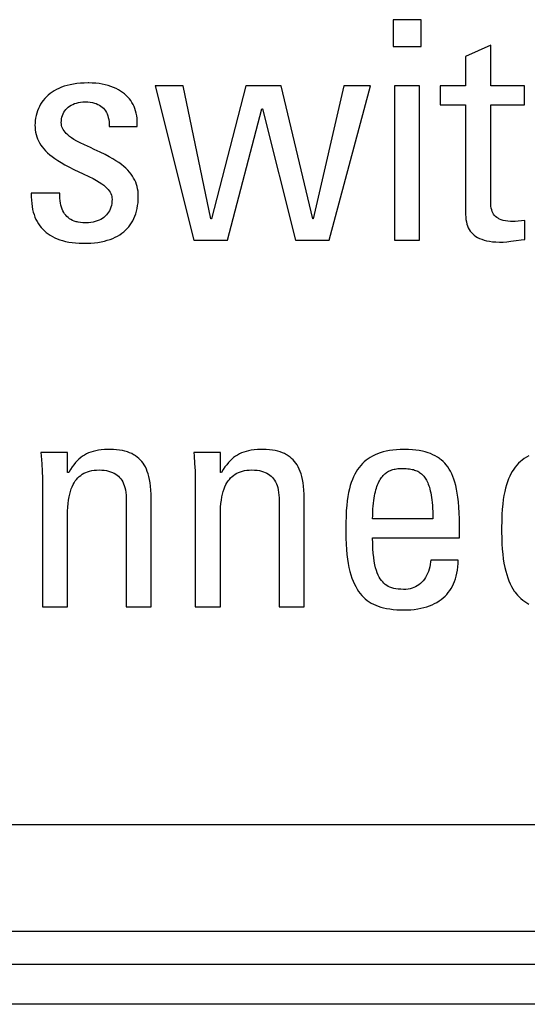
# Model space of a CAD drawing. Header units: millimetres. Extents: x -728 to -141, y -62 to 525.
# Tile 55 of 186: x -444.3 to -440.5, y 193.24 to 200.63. Entities that reach past the tile are written whole.
import ezdxf

# ---------------------------------------------------------------- set-up
doc = ezdxf.new("R2010")
doc.units = ezdxf.units.MM
doc.header["$LTSCALE"] = 23.1
doc.layers.add('R912005502_AM_0', color=7, linetype='CONTINUOUS')

msp = doc.modelspace()

# ---------------------------------------------------------------- linework, layer by layer
at = {"layer": 'R912005502_AM_0', "color": 7}
for p, q in [((-441.2936, 200.6328), (-441.5045, 200.6328)), ((-441.5045, 200.6328), (-441.5045, 200.431)), ((-441.2936, 200.431), (-441.2936, 200.6328)), ((-441.5045, 200.431), (-441.2936, 200.431)), ((-440.7715, 200.4425), (-440.9596, 200.3576)), ((-440.7715, 200.1352), (-440.7715, 200.4425)), ((-440.9596, 200.3576), (-440.9596, 200.1352)), ((-443.9022, 200.1494), (-443.9264, 200.1448)), ((-443.8766, 200.1531), (-443.9022, 200.1494)), ((-443.8496, 200.1558), (-443.8766, 200.1531)), ((-443.8212, 200.1575), (-443.8496, 200.1558)), ((-443.7913, 200.1581), (-443.8212, 200.1575)), ((-443.7869, 200.158), (-443.7913, 200.1581)), ((-443.7602, 200.1573), (-443.7869, 200.158)), ((-443.7344, 200.1555), (-443.7602, 200.1573)), ((-443.7095, 200.1526), (-443.7344, 200.1555)), ((-443.6856, 200.1486), (-443.7095, 200.1526)), ((-443.6627, 200.1438), (-443.6856, 200.1486)), ((-444.0773, 200.0779), (-444.0915, 200.0663)), ((-444.0622, 200.0889), (-444.0773, 200.0779)), ((-444.0461, 200.0992), (-444.0622, 200.0889)), ((-444.029, 200.1087), (-444.0461, 200.0992)), ((-444.0108, 200.1175), (-444.029, 200.1087)), ((-443.9914, 200.1255), (-444.0108, 200.1175)), ((-443.971, 200.1328), (-443.9914, 200.1255)), ((-443.9493, 200.1392), (-443.971, 200.1328)), ((-443.9264, 200.1448), (-443.9493, 200.1392)), ((-443.6409, 200.138), (-443.6627, 200.1438)), ((-443.6202, 200.1314), (-443.6409, 200.138)), ((-443.6007, 200.1239), (-443.6202, 200.1314)), ((-443.5822, 200.1157), (-443.6007, 200.1239)), ((-443.5648, 200.1067), (-443.5822, 200.1157)), ((-443.5485, 200.0971), (-443.5648, 200.1067)), ((-443.5332, 200.0867), (-443.5485, 200.0971)), ((-443.519, 200.0757), (-443.5332, 200.0867)), ((-443.5059, 200.0641), (-443.519, 200.0757)), ((-443.079, 200.1352), (-443.2877, 200.1352)), ((-443.2877, 200.1352), (-442.9988, 198.9772)), ((-442.8704, 199.1377), (-443.079, 200.1352)), ((-442.609, 200.1352), (-442.8658, 199.1377)), ((-442.3429, 200.1352), (-442.609, 200.1352)), ((-442.1068, 199.1377), (-442.3429, 200.1352)), ((-441.8729, 200.1352), (-442.1022, 199.1377)), ((-441.9829, 198.9772), (-441.6734, 200.1352)), ((-441.6734, 200.1352), (-441.8729, 200.1352)), ((-441.305, 200.1352), (-441.493, 200.1352)), ((-441.493, 200.1352), (-441.493, 198.9772)), ((-441.305, 198.9772), (-441.305, 200.1352)), ((-440.9596, 200.1352), (-441.1499, 200.1352)), ((-441.1499, 200.1352), (-441.1499, 199.993)), ((-440.5193, 200.1352), (-440.7715, 200.1352)), ((-440.5193, 199.993), (-440.5193, 200.1352)), ((-444.1389, 200.0128), (-444.1484, 199.9977)), ((-444.1284, 200.0272), (-444.1389, 200.0128)), ((-444.117, 200.0409), (-444.1284, 200.0272)), ((-444.1047, 200.0539), (-444.117, 200.0409)), ((-444.0915, 200.0663), (-444.1047, 200.0539)), ((-443.9075, 199.997), (-443.8943, 200.0025)), ((-443.8943, 200.0025), (-443.8801, 200.0072)), ((-443.8801, 200.0072), (-443.865, 200.0109)), ((-443.865, 200.0109), (-443.849, 200.0137)), ((-443.849, 200.0137), (-443.8323, 200.0154)), ((-443.8323, 200.0154), (-443.8148, 200.016)), ((-443.8148, 200.016), (-443.8143, 200.016)), ((-443.8143, 200.016), (-443.8114, 200.0159)), ((-443.8114, 200.0159), (-443.7929, 200.0152)), ((-443.7929, 200.0152), (-443.7757, 200.0135)), ((-443.7757, 200.0135), (-443.7597, 200.0107)), ((-443.7597, 200.0107), (-443.745, 200.0071)), ((-443.745, 200.0071), (-443.7313, 200.0026)), ((-443.7313, 200.0026), (-443.7187, 199.9972)), ((-443.4937, 200.0519), (-443.5059, 200.0641)), ((-443.4825, 200.039), (-443.4937, 200.0519)), ((-443.4722, 200.0255), (-443.4825, 200.039)), ((-443.463, 200.0114), (-443.4722, 200.0255)), ((-443.4546, 199.9966), (-443.463, 200.0114)), ((-444.1773, 199.9311), (-444.1821, 199.913)), ((-444.1715, 199.9486), (-444.1773, 199.9311)), ((-444.1648, 199.9656), (-444.1715, 199.9486)), ((-444.1571, 199.982), (-444.1648, 199.9656)), ((-444.1484, 199.9977), (-444.1571, 199.982)), ((-443.9796, 199.9262), (-443.9739, 199.9374)), ((-443.9739, 199.9374), (-443.9673, 199.948)), ((-443.9673, 199.948), (-443.9597, 199.9579)), ((-443.9597, 199.9579), (-443.9511, 199.9671)), ((-443.9511, 199.9671), (-443.9417, 199.9757)), ((-443.9417, 199.9757), (-443.9312, 199.9835)), ((-443.9312, 199.9835), (-443.9199, 199.9906)), ((-443.9199, 199.9906), (-443.9075, 199.997)), ((-443.7187, 199.9972), (-443.707, 199.9911)), ((-443.707, 199.9911), (-443.6962, 199.9841)), ((-443.6962, 199.9841), (-443.6864, 199.9764)), ((-443.6864, 199.9764), (-443.6773, 199.9678)), ((-443.6773, 199.9678), (-443.6691, 199.9584)), ((-443.6691, 199.9584), (-443.6616, 199.9482)), ((-443.6616, 199.9482), (-443.655, 199.9371)), ((-443.655, 199.9371), (-443.6492, 199.9251)), ((-443.4473, 199.9811), (-443.4546, 199.9966)), ((-443.4408, 199.965), (-443.4473, 199.9811)), ((-443.4354, 199.9481), (-443.4408, 199.965)), ((-443.4309, 199.9305), (-443.4354, 199.9481)), ((-443.4274, 199.9121), (-443.4309, 199.9305)), ((-442.7465, 198.9772), (-442.4874, 199.9632)), ((-442.4874, 199.9632), (-442.4828, 199.9632)), ((-442.4828, 199.9632), (-442.2352, 198.9772)), ((-441.1499, 199.993), (-440.9596, 199.993)), ((-440.9596, 199.993), (-440.9596, 199.1698)), ((-440.7715, 199.993), (-440.5193, 199.993)), ((-440.7714, 199.2708), (-440.7715, 199.993)), ((-444.1899, 199.8571), (-444.1903, 199.8417)), ((-444.1884, 199.8759), (-444.1899, 199.8571)), ((-444.1858, 199.8946), (-444.1884, 199.8759)), ((-444.1821, 199.913), (-444.1858, 199.8946)), ((-443.9931, 199.86), (-443.9925, 199.8746)), ((-443.9925, 199.849), (-443.9931, 199.86)), ((-443.9925, 199.8746), (-443.9908, 199.8886)), ((-443.9908, 199.8886), (-443.9881, 199.9018)), ((-443.9881, 199.9018), (-443.9843, 199.9144)), ((-443.9843, 199.9144), (-443.9796, 199.9262)), ((-443.6492, 199.9251), (-443.6442, 199.9122)), ((-443.6442, 199.9122), (-443.6401, 199.8981)), ((-443.6401, 199.8981), (-443.6369, 199.883)), ((-443.6369, 199.883), (-443.6346, 199.8667)), ((-443.6346, 199.8667), (-443.6333, 199.8491)), ((-443.425, 199.8929), (-443.4274, 199.9121)), ((-443.4237, 199.8729), (-443.425, 199.8929)), ((-443.4235, 199.852), (-443.4237, 199.8729)), ((-444.1903, 199.8417), (-444.1897, 199.823)), ((-444.1897, 199.823), (-444.188, 199.805)), ((-444.188, 199.805), (-444.1852, 199.7876)), ((-444.1852, 199.7876), (-444.1814, 199.7707)), ((-443.9908, 199.8384), (-443.9925, 199.849)), ((-443.988, 199.828), (-443.9908, 199.8384)), ((-443.984, 199.8179), (-443.988, 199.828)), ((-443.9789, 199.8079), (-443.984, 199.8179)), ((-443.9725, 199.7979), (-443.9789, 199.8079)), ((-443.9647, 199.7878), (-443.9725, 199.7979)), ((-443.9554, 199.7777), (-443.9647, 199.7878)), ((-443.6333, 199.8491), (-443.6331, 199.8302)), ((-443.6331, 199.8302), (-443.4245, 199.8302)), ((-443.4245, 199.8302), (-443.4235, 199.852)), ((-444.1814, 199.7707), (-444.1765, 199.7542)), ((-444.1765, 199.7542), (-444.1705, 199.7382)), ((-444.1705, 199.7382), (-444.1634, 199.7225)), ((-444.1634, 199.7225), (-444.1552, 199.7072)), ((-444.1552, 199.7072), (-444.1459, 199.6921)), ((-443.9443, 199.7674), (-443.9554, 199.7777)), ((-443.9313, 199.7568), (-443.9443, 199.7674)), ((-443.916, 199.7458), (-443.9313, 199.7568)), ((-443.8979, 199.7342), (-443.916, 199.7458)), ((-443.8765, 199.7218), (-443.8979, 199.7342)), ((-443.8507, 199.7082), (-443.8765, 199.7218)), ((-443.8186, 199.6925), (-443.8507, 199.7082)), ((-444.1459, 199.6921), (-444.1354, 199.6772)), ((-444.1354, 199.6772), (-444.1236, 199.6625)), ((-444.1236, 199.6625), (-444.1104, 199.648)), ((-444.1104, 199.648), (-444.0958, 199.6335)), ((-444.0958, 199.6335), (-444.0796, 199.6191)), ((-443.775, 199.6723), (-443.8186, 199.6925)), ((-443.7451, 199.6586), (-443.775, 199.6723)), ((-443.7003, 199.6377), (-443.7451, 199.6586)), ((-443.6646, 199.6203), (-443.7003, 199.6377)), ((-444.0796, 199.6191), (-444.0616, 199.6046)), ((-444.0616, 199.6046), (-444.0417, 199.59)), ((-444.0417, 199.59), (-444.0197, 199.5753)), ((-444.0197, 199.5753), (-443.9951, 199.5601)), ((-443.9951, 199.5601), (-443.9674, 199.5444)), ((-443.6342, 199.6043), (-443.6646, 199.6203)), ((-443.6073, 199.5891), (-443.6342, 199.6043)), ((-443.5834, 199.5744), (-443.6073, 199.5891)), ((-443.5619, 199.56), (-443.5834, 199.5744)), ((-443.5424, 199.5457), (-443.5619, 199.56)), ((-443.9674, 199.5444), (-443.9358, 199.5277)), ((-443.9358, 199.5277), (-443.8983, 199.5091)), ((-443.8983, 199.5091), (-443.8284, 199.4759)), ((-443.5248, 199.5314), (-443.5424, 199.5457)), ((-443.5088, 199.5171), (-443.5248, 199.5314)), ((-443.4944, 199.5028), (-443.5088, 199.5171)), ((-443.4815, 199.4883), (-443.4944, 199.5028)), ((-443.4698, 199.4736), (-443.4815, 199.4883)), ((-443.8284, 199.4759), (-443.7861, 199.4556)), ((-443.7861, 199.4556), (-443.7545, 199.4396)), ((-443.7545, 199.4396), (-443.729, 199.4257)), ((-443.729, 199.4257), (-443.7077, 199.413)), ((-443.7077, 199.413), (-443.6897, 199.4011)), ((-443.4594, 199.4587), (-443.4698, 199.4736)), ((-443.4501, 199.4436), (-443.4594, 199.4587)), ((-443.442, 199.4282), (-443.4501, 199.4436)), ((-443.435, 199.4124), (-443.442, 199.4282)), ((-443.429, 199.3962), (-443.435, 199.4124)), ((-443.6897, 199.4011), (-443.6743, 199.3898)), ((-443.6743, 199.3898), (-443.6613, 199.3789)), ((-443.6613, 199.3789), (-443.6502, 199.3683)), ((-443.6502, 199.3683), (-443.6409, 199.3579)), ((-443.6409, 199.3579), (-443.6331, 199.3476)), ((-443.6331, 199.3476), (-443.6266, 199.3374)), ((-443.6266, 199.3374), (-443.6215, 199.3272)), ((-443.4241, 199.3795), (-443.429, 199.3962)), ((-443.4203, 199.3624), (-443.4241, 199.3795)), ((-443.4175, 199.3447), (-443.4203, 199.3624)), ((-443.4158, 199.3264), (-443.4175, 199.3447)), ((-444.2178, 199.3303), (-444.2179, 199.3034)), ((-444.2179, 199.3034), (-444.2169, 199.2779)), ((-444.0046, 199.3303), (-444.2178, 199.3303)), ((-444.2169, 199.2779), (-444.2149, 199.2537)), ((-444.0044, 199.3128), (-444.0046, 199.3303)), ((-444.0036, 199.2922), (-444.0044, 199.3128)), ((-444.0019, 199.2732), (-444.0036, 199.2922)), ((-443.9994, 199.2557), (-444.0019, 199.2732)), ((-443.6215, 199.3272), (-443.6175, 199.3168)), ((-443.6175, 199.3168), (-443.6147, 199.3063)), ((-443.6147, 199.3063), (-443.613, 199.2956)), ((-443.613, 199.2681), (-443.6147, 199.2527)), ((-443.613, 199.2956), (-443.6125, 199.2845)), ((-443.6125, 199.2845), (-443.613, 199.2681)), ((-443.4175, 199.2592), (-443.4158, 199.2827)), ((-443.4153, 199.3074), (-443.4158, 199.3264)), ((-443.4158, 199.2827), (-443.4153, 199.3074)), ((-440.7709, 199.2499), (-440.7714, 199.2708)), ((-444.2149, 199.2537), (-444.2118, 199.2309)), ((-444.2118, 199.2309), (-444.2078, 199.2092)), ((-444.2078, 199.2092), (-444.2028, 199.1887)), ((-444.2028, 199.1887), (-444.197, 199.1693)), ((-443.9961, 199.2394), (-443.9994, 199.2557)), ((-443.9919, 199.2243), (-443.9961, 199.2394)), ((-443.987, 199.2103), (-443.9919, 199.2243)), ((-443.9813, 199.1974), (-443.987, 199.2103)), ((-443.9748, 199.1855), (-443.9813, 199.1974)), ((-443.6379, 199.1878), (-443.6453, 199.1771)), ((-443.6313, 199.1992), (-443.6379, 199.1878)), ((-443.6257, 199.2114), (-443.6313, 199.1992)), ((-443.6233, 199.2178), (-443.6257, 199.2114)), ((-443.6211, 199.2244), (-443.6233, 199.2178)), ((-443.6174, 199.2382), (-443.6211, 199.2244)), ((-443.6147, 199.2527), (-443.6174, 199.2382)), ((-443.4342, 199.176), (-443.4286, 199.1953)), ((-443.4286, 199.1953), (-443.4239, 199.2156)), ((-443.4239, 199.2156), (-443.4202, 199.2368)), ((-443.4202, 199.2368), (-443.4175, 199.2592)), ((-440.7695, 199.2328), (-440.7709, 199.2499)), ((-440.7672, 199.218), (-440.7695, 199.2328)), ((-440.7641, 199.2049), (-440.7672, 199.218)), ((-440.7602, 199.1931), (-440.7641, 199.2049)), ((-440.7554, 199.1825), (-440.7602, 199.1931)), ((-444.197, 199.1693), (-444.1903, 199.1509)), ((-444.1903, 199.1509), (-444.1827, 199.1334)), ((-444.1827, 199.1334), (-444.1743, 199.1169)), ((-444.1743, 199.1169), (-444.165, 199.1013)), ((-443.9677, 199.1745), (-443.9748, 199.1855)), ((-443.9598, 199.1644), (-443.9677, 199.1745)), ((-443.9511, 199.1551), (-443.9598, 199.1644)), ((-443.9417, 199.1467), (-443.9511, 199.1551)), ((-443.9314, 199.139), (-443.9417, 199.1467)), ((-443.9203, 199.1321), (-443.9314, 199.139)), ((-443.9082, 199.126), (-443.9203, 199.1321)), ((-443.8952, 199.1207), (-443.9082, 199.126)), ((-443.881, 199.1163), (-443.8952, 199.1207)), ((-443.8735, 199.1144), (-443.881, 199.1163)), ((-443.8657, 199.1127), (-443.8735, 199.1144)), ((-443.7382, 199.1173), (-443.7542, 199.1134)), ((-443.7232, 199.122), (-443.7382, 199.1173)), ((-443.7092, 199.1276), (-443.7232, 199.122)), ((-443.6962, 199.134), (-443.7092, 199.1276)), ((-443.6841, 199.1412), (-443.6962, 199.134)), ((-443.673, 199.1491), (-443.6841, 199.1412)), ((-443.6628, 199.1577), (-443.673, 199.1491)), ((-443.6536, 199.167), (-443.6628, 199.1577)), ((-443.6453, 199.1771), (-443.6536, 199.167)), ((-443.4656, 199.1079), (-443.4564, 199.1237)), ((-443.4564, 199.1237), (-443.4481, 199.1403)), ((-443.4481, 199.1403), (-443.4407, 199.1577)), ((-443.4407, 199.1577), (-443.4342, 199.176)), ((-442.8658, 199.1377), (-442.8704, 199.1377)), ((-442.1022, 199.1377), (-442.1068, 199.1377)), ((-440.9596, 199.1698), (-440.9589, 199.1501)), ((-440.9589, 199.1501), (-440.9572, 199.1319)), ((-440.9572, 199.1319), (-440.9543, 199.1149)), ((-440.9543, 199.1149), (-440.9503, 199.0991)), ((-440.7497, 199.1728), (-440.7554, 199.1825)), ((-440.743, 199.1639), (-440.7497, 199.1728)), ((-440.7354, 199.1558), (-440.743, 199.1639)), ((-440.7266, 199.1484), (-440.7354, 199.1558)), ((-440.7166, 199.1417), (-440.7266, 199.1484)), ((-440.7111, 199.1386), (-440.7166, 199.1417)), ((-440.7052, 199.1357), (-440.7111, 199.1386)), ((-440.6924, 199.1304), (-440.7052, 199.1357)), ((-440.6779, 199.1259), (-440.6924, 199.1304)), ((-440.6616, 199.1222), (-440.6779, 199.1259)), ((-440.6432, 199.1194), (-440.6616, 199.1222)), ((-440.6226, 199.1177), (-440.6432, 199.1194)), ((-440.5995, 199.1171), (-440.6226, 199.1177)), ((-440.5883, 199.1177), (-440.5995, 199.1171)), ((-440.5653, 199.1202), (-440.5883, 199.1177)), ((-440.5147, 199.1263), (-440.5653, 199.1202)), ((-440.5147, 198.9818), (-440.5147, 199.1263)), ((-444.165, 199.1013), (-444.1549, 199.0865)), ((-444.1549, 199.0865), (-444.144, 199.0726)), ((-444.144, 199.0726), (-444.1323, 199.0594)), ((-444.1323, 199.0594), (-444.1196, 199.047)), ((-444.1196, 199.047), (-444.1061, 199.0354)), ((-443.8491, 199.1101), (-443.8657, 199.1127)), ((-443.8312, 199.1084), (-443.8491, 199.1101)), ((-443.812, 199.1079), (-443.8312, 199.1084)), ((-443.8079, 199.1079), (-443.812, 199.1079)), ((-443.7891, 199.1087), (-443.8079, 199.1079)), ((-443.7712, 199.1105), (-443.7891, 199.1087)), ((-443.7542, 199.1134), (-443.7712, 199.1105)), ((-443.539, 199.0294), (-443.5245, 199.0407)), ((-443.5245, 199.0407), (-443.5109, 199.0526)), ((-443.5109, 199.0526), (-443.4983, 199.0654)), ((-443.4983, 199.0654), (-443.4865, 199.0788)), ((-443.4865, 199.0788), (-443.4756, 199.093)), ((-443.4756, 199.093), (-443.4656, 199.1079)), ((-440.9503, 199.0991), (-440.9454, 199.0844)), ((-440.9454, 199.0844), (-440.9395, 199.0707)), ((-440.9395, 199.0707), (-440.9326, 199.0579)), ((-440.9326, 199.0579), (-440.9247, 199.046)), ((-440.9247, 199.046), (-440.9158, 199.0349)), ((-444.1061, 199.0354), (-444.0917, 199.0245)), ((-444.0917, 199.0245), (-444.0763, 199.0143)), ((-444.0763, 199.0143), (-444.0599, 199.0048)), ((-444.0599, 199.0048), (-444.0425, 198.9961)), ((-444.0425, 198.9961), (-444.0239, 198.9881)), ((-444.0239, 198.9881), (-444.0042, 198.9808)), ((-444.0042, 198.9808), (-443.9833, 198.9744)), ((-443.9833, 198.9744), (-443.961, 198.9687)), ((-443.961, 198.9687), (-443.9375, 198.964)), ((-443.6931, 198.9657), (-443.6698, 198.9709)), ((-443.6698, 198.9709), (-443.6477, 198.9769)), ((-443.6477, 198.9769), (-443.6268, 198.9837)), ((-443.6268, 198.9837), (-443.6071, 198.9914)), ((-443.6071, 198.9914), (-443.5885, 198.9998)), ((-443.5885, 198.9998), (-443.571, 199.0089)), ((-443.571, 199.0089), (-443.5545, 199.0188)), ((-443.5545, 199.0188), (-443.539, 199.0294)), ((-442.9988, 198.9772), (-442.7465, 198.9772)), ((-442.2352, 198.9772), (-441.9829, 198.9772)), ((-441.493, 198.9772), (-441.305, 198.9772)), ((-440.9158, 199.0349), (-440.9059, 199.0245)), ((-440.9059, 199.0245), (-440.8949, 199.0149)), ((-440.8949, 199.0149), (-440.8828, 199.0061)), ((-440.8828, 199.0061), (-440.8694, 198.998)), ((-440.8694, 198.998), (-440.8548, 198.9907)), ((-440.8548, 198.9907), (-440.8388, 198.9841)), ((-440.8388, 198.9841), (-440.8213, 198.9783)), ((-440.8213, 198.9783), (-440.8021, 198.9734)), ((-440.8021, 198.9734), (-440.7812, 198.9693)), ((-440.7812, 198.9693), (-440.7584, 198.9663)), ((-440.7584, 198.9663), (-440.7335, 198.9643)), ((-440.6771, 198.964), (-440.651, 198.9659)), ((-440.651, 198.9659), (-440.6199, 198.9693)), ((-440.6199, 198.9693), (-440.5794, 198.9746)), ((-440.5794, 198.9746), (-440.5431, 198.9791)), ((-440.5431, 198.9791), (-440.5147, 198.9818)), ((-443.9375, 198.964), (-443.9125, 198.9601)), ((-443.9125, 198.9601), (-443.886, 198.9571)), ((-443.886, 198.9571), (-443.8579, 198.9552)), ((-443.8579, 198.9552), (-443.8283, 198.9543)), ((-443.8283, 198.9543), (-443.8189, 198.9543)), ((-443.8189, 198.9543), (-443.7993, 198.9545)), ((-443.7993, 198.9545), (-443.7708, 198.9558)), ((-443.7708, 198.9558), (-443.7436, 198.9581)), ((-443.7436, 198.9581), (-443.7177, 198.9614)), ((-443.7177, 198.9614), (-443.6931, 198.9657)), ((-440.7335, 198.9643), (-440.7064, 198.9634)), ((-440.7064, 198.9634), (-440.7004, 198.9634)), ((-440.7004, 198.9634), (-440.6771, 198.964)), ((-443.9458, 197.3835), (-444.1453, 197.3835)), ((-444.1453, 197.3835), (-444.1433, 197.3601)), ((-444.1433, 197.3601), (-444.139, 197.2999)), ((-443.9458, 197.2345), (-443.9458, 197.3835)), ((-443.8467, 197.3455), (-443.8602, 197.3342)), ((-443.8328, 197.3557), (-443.8467, 197.3455)), ((-443.8184, 197.3648), (-443.8328, 197.3557)), ((-443.8034, 197.373), (-443.8184, 197.3648)), ((-443.7877, 197.3802), (-443.8034, 197.373)), ((-443.7712, 197.3865), (-443.7877, 197.3802)), ((-443.7536, 197.3919), (-443.7712, 197.3865)), ((-443.7348, 197.3966), (-443.7536, 197.3919)), ((-443.7146, 197.4003), (-443.7348, 197.3966)), ((-443.6926, 197.4032), (-443.7146, 197.4003)), ((-443.6686, 197.4053), (-443.6926, 197.4032)), ((-443.6421, 197.4063), (-443.6686, 197.4053)), ((-443.6271, 197.4065), (-443.6421, 197.4063)), ((-443.6015, 197.4059), (-443.6271, 197.4065)), ((-443.5776, 197.4043), (-443.6015, 197.4059)), ((-443.5554, 197.4017), (-443.5776, 197.4043)), ((-443.5347, 197.3981), (-443.5554, 197.4017)), ((-443.5154, 197.3937), (-443.5347, 197.3981)), ((-443.4974, 197.3884), (-443.5154, 197.3937)), ((-443.4806, 197.3822), (-443.4974, 197.3884)), ((-443.4648, 197.3753), (-443.4806, 197.3822)), ((-443.4501, 197.3676), (-443.4648, 197.3753)), ((-443.4431, 197.3634), (-443.4501, 197.3676)), ((-443.4363, 197.3591), (-443.4431, 197.3634)), ((-443.4234, 197.3497), (-443.4363, 197.3591)), ((-443.4114, 197.3396), (-443.4234, 197.3497)), ((-442.7993, 197.3835), (-442.9989, 197.3835)), ((-442.9989, 197.3835), (-442.9969, 197.3599)), ((-442.9969, 197.3599), (-442.9926, 197.3006)), ((-442.7993, 197.2345), (-442.7993, 197.3835)), ((-442.7002, 197.3456), (-442.7137, 197.3343)), ((-442.6863, 197.3558), (-442.7002, 197.3456)), ((-442.6719, 197.3649), (-442.6863, 197.3558)), ((-442.6569, 197.373), (-442.6719, 197.3649)), ((-442.6412, 197.3802), (-442.6569, 197.373)), ((-442.6247, 197.3865), (-442.6412, 197.3802)), ((-442.6071, 197.392), (-442.6247, 197.3865)), ((-442.5883, 197.3966), (-442.6071, 197.392)), ((-442.568, 197.4003), (-442.5883, 197.3966)), ((-442.5461, 197.4033), (-442.568, 197.4003)), ((-442.522, 197.4053), (-442.5461, 197.4033)), ((-442.4955, 197.4063), (-442.522, 197.4053)), ((-442.4806, 197.4065), (-442.4955, 197.4063)), ((-442.455, 197.4059), (-442.4806, 197.4065)), ((-442.4311, 197.4043), (-442.455, 197.4059)), ((-442.4089, 197.4017), (-442.4311, 197.4043)), ((-442.3882, 197.3981), (-442.4089, 197.4017)), ((-442.369, 197.3937), (-442.3882, 197.3981)), ((-442.3509, 197.3884), (-442.369, 197.3937)), ((-442.3341, 197.3822), (-442.3509, 197.3884)), ((-442.3184, 197.3753), (-442.3341, 197.3822)), ((-442.3037, 197.3676), (-442.3184, 197.3753)), ((-442.2967, 197.3634), (-442.3037, 197.3676)), ((-442.2899, 197.3591), (-442.2967, 197.3634)), ((-442.277, 197.3497), (-442.2899, 197.3591)), ((-442.265, 197.3396), (-442.277, 197.3497)), ((-441.6747, 197.3475), (-441.6908, 197.337)), ((-441.6576, 197.3571), (-441.6747, 197.3475)), ((-441.6395, 197.366), (-441.6576, 197.3571)), ((-441.6204, 197.3741), (-441.6395, 197.366)), ((-441.6001, 197.3813), (-441.6204, 197.3741)), ((-441.5786, 197.3877), (-441.6001, 197.3813)), ((-441.5558, 197.3932), (-441.5786, 197.3877)), ((-441.5316, 197.3978), (-441.5558, 197.3932)), ((-441.5059, 197.4015), (-441.5316, 197.3978)), ((-441.4787, 197.4042), (-441.5059, 197.4015)), ((-441.4497, 197.4059), (-441.4787, 197.4042)), ((-441.419, 197.4065), (-441.4497, 197.4059)), ((-441.3879, 197.4059), (-441.419, 197.4065)), ((-441.3591, 197.4043), (-441.3879, 197.4059)), ((-441.3322, 197.4016), (-441.3591, 197.4043)), ((-441.3072, 197.3981), (-441.3322, 197.4016)), ((-441.2839, 197.3936), (-441.3072, 197.3981)), ((-441.262, 197.3883), (-441.2839, 197.3936)), ((-441.2416, 197.3821), (-441.262, 197.3883)), ((-441.2225, 197.3752), (-441.2416, 197.3821)), ((-441.2045, 197.3674), (-441.2225, 197.3752)), ((-441.1877, 197.3589), (-441.2045, 197.3674)), ((-441.1718, 197.3496), (-441.1877, 197.3589)), ((-441.1568, 197.3395), (-441.1718, 197.3496)), ((-440.5036, 197.3485), (-440.5197, 197.3382)), ((-440.4866, 197.358), (-440.5036, 197.3485)), ((-444.139, 197.2999), (-444.136, 197.2443)), ((-443.9114, 197.2751), (-443.9239, 197.2559)), ((-443.8988, 197.2923), (-443.9114, 197.2751)), ((-443.8861, 197.3077), (-443.8988, 197.2923)), ((-443.8733, 197.3217), (-443.8861, 197.3077)), ((-443.8602, 197.3342), (-443.8733, 197.3217)), ((-443.4002, 197.3286), (-443.4114, 197.3396)), ((-443.3897, 197.3168), (-443.4002, 197.3286)), ((-443.3799, 197.304), (-443.3897, 197.3168)), ((-443.3708, 197.2902), (-443.3799, 197.304)), ((-443.3624, 197.2753), (-443.3708, 197.2902)), ((-443.3546, 197.2592), (-443.3624, 197.2753)), ((-442.9926, 197.3006), (-442.9896, 197.2451)), ((-442.7649, 197.2751), (-442.7775, 197.2559)), ((-442.7523, 197.2923), (-442.7649, 197.2751)), ((-442.7396, 197.3078), (-442.7523, 197.2923)), ((-442.7268, 197.3217), (-442.7396, 197.3078)), ((-442.7137, 197.3343), (-442.7268, 197.3217)), ((-442.2537, 197.3286), (-442.265, 197.3396)), ((-442.2433, 197.3168), (-442.2537, 197.3286)), ((-442.2335, 197.304), (-442.2433, 197.3168)), ((-442.2244, 197.2902), (-442.2335, 197.304)), ((-442.216, 197.2753), (-442.2244, 197.2902)), ((-442.2082, 197.2592), (-442.216, 197.2753)), ((-441.7588, 197.2721), (-441.7702, 197.2563)), ((-441.7468, 197.2869), (-441.7588, 197.2721)), ((-441.734, 197.3007), (-441.7468, 197.2869)), ((-441.7204, 197.3137), (-441.734, 197.3007)), ((-441.706, 197.3258), (-441.7204, 197.3137)), ((-441.6908, 197.337), (-441.706, 197.3258)), ((-441.1497, 197.3341), (-441.1568, 197.3395)), ((-441.1427, 197.3285), (-441.1497, 197.3341)), ((-441.1294, 197.3167), (-441.1427, 197.3285)), ((-441.1169, 197.3039), (-441.1294, 197.3167)), ((-441.1051, 197.2903), (-441.1169, 197.3039)), ((-441.0939, 197.2756), (-441.1051, 197.2903)), ((-441.0835, 197.2598), (-441.0939, 197.2756)), ((-440.5876, 197.2745), (-440.599, 197.259)), ((-440.5755, 197.289), (-440.5876, 197.2745)), ((-440.5627, 197.3026), (-440.5755, 197.289)), ((-440.5492, 197.3153), (-440.5627, 197.3026)), ((-440.5348, 197.3272), (-440.5492, 197.3153)), ((-440.5197, 197.3382), (-440.5348, 197.3272)), ((-444.136, 197.2443), (-444.1343, 197.1921)), ((-444.1343, 197.1921), (-444.1338, 197.1427)), ((-443.9366, 197.2345), (-443.9458, 197.2345)), ((-443.9239, 197.2559), (-443.9366, 197.2345)), ((-443.8787, 197.182), (-443.8689, 197.1931)), ((-443.8689, 197.1931), (-443.8584, 197.2031)), ((-443.8584, 197.2031), (-443.8473, 197.2122)), ((-443.8473, 197.2122), (-443.8355, 197.2204)), ((-443.8355, 197.2204), (-443.823, 197.2277)), ((-443.823, 197.2277), (-443.8097, 197.2341)), ((-443.8097, 197.2341), (-443.7955, 197.2396)), ((-443.7955, 197.2396), (-443.788, 197.242)), ((-443.788, 197.242), (-443.7803, 197.2442)), ((-443.7803, 197.2442), (-443.7643, 197.2479)), ((-443.7643, 197.2479), (-443.7472, 197.2505)), ((-443.7472, 197.2505), (-443.729, 197.2522)), ((-443.729, 197.2522), (-443.7096, 197.2528)), ((-443.7096, 197.2528), (-443.6894, 197.2522)), ((-443.6894, 197.2522), (-443.6708, 197.2506)), ((-443.6708, 197.2506), (-443.6536, 197.248)), ((-443.6536, 197.248), (-443.6376, 197.2444)), ((-443.6376, 197.2444), (-443.6229, 197.24)), ((-443.6229, 197.24), (-443.6092, 197.2347)), ((-443.6092, 197.2347), (-443.6028, 197.2318)), ((-443.6028, 197.2318), (-443.5966, 197.2286)), ((-443.5966, 197.2286), (-443.5849, 197.2217)), ((-443.5849, 197.2217), (-443.5742, 197.2141)), ((-443.5742, 197.2141), (-443.5643, 197.2056)), ((-443.5643, 197.2056), (-443.5552, 197.1963)), ((-443.5552, 197.1963), (-443.5468, 197.1861)), ((-443.3475, 197.2419), (-443.3546, 197.2592)), ((-443.3411, 197.2231), (-443.3475, 197.2419)), ((-443.3354, 197.2028), (-443.3411, 197.2231)), ((-443.3303, 197.1807), (-443.3354, 197.2028)), ((-442.9896, 197.2451), (-442.9879, 197.1926)), ((-442.9879, 197.1926), (-442.9874, 197.1427)), ((-442.7902, 197.2345), (-442.7993, 197.2345)), ((-442.7775, 197.2559), (-442.7902, 197.2345)), ((-442.7322, 197.182), (-442.7224, 197.1931)), ((-442.7224, 197.1931), (-442.712, 197.2031)), ((-442.712, 197.2031), (-442.7009, 197.2122)), ((-442.7009, 197.2122), (-442.6891, 197.2204)), ((-442.6891, 197.2204), (-442.6765, 197.2277)), ((-442.6765, 197.2277), (-442.6632, 197.2341)), ((-442.6632, 197.2341), (-442.649, 197.2396)), ((-442.649, 197.2396), (-442.6416, 197.242)), ((-442.6416, 197.242), (-442.6339, 197.2442)), ((-442.6339, 197.2442), (-442.6178, 197.2479)), ((-442.6178, 197.2479), (-442.6008, 197.2505)), ((-442.6008, 197.2505), (-442.5826, 197.2522)), ((-442.5826, 197.2522), (-442.5632, 197.2528)), ((-442.5632, 197.2528), (-442.543, 197.2522)), ((-442.543, 197.2522), (-442.5244, 197.2506)), ((-442.5244, 197.2506), (-442.5071, 197.248)), ((-442.5071, 197.248), (-442.4912, 197.2444)), ((-442.4912, 197.2444), (-442.4764, 197.24)), ((-442.4764, 197.24), (-442.4628, 197.2347)), ((-442.4628, 197.2347), (-442.4563, 197.2318)), ((-442.4563, 197.2318), (-442.4501, 197.2286)), ((-442.4501, 197.2286), (-442.4385, 197.2217)), ((-442.4385, 197.2217), (-442.4277, 197.214)), ((-442.4277, 197.214), (-442.4178, 197.2056)), ((-442.4178, 197.2056), (-442.4087, 197.1963)), ((-442.4087, 197.1963), (-442.4003, 197.1861)), ((-442.2011, 197.2419), (-442.2082, 197.2592)), ((-442.1947, 197.2231), (-442.2011, 197.2419)), ((-442.1889, 197.2027), (-442.1947, 197.2231)), ((-442.1839, 197.1807), (-442.1889, 197.2027)), ((-441.8004, 197.2023), (-441.8092, 197.1817)), ((-441.791, 197.2215), (-441.8004, 197.2023)), ((-441.7809, 197.2395), (-441.791, 197.2215)), ((-441.7702, 197.2563), (-441.7809, 197.2395)), ((-441.5954, 197.1895), (-441.5898, 197.1974)), ((-441.5898, 197.1974), (-441.587, 197.2011)), ((-441.587, 197.2011), (-441.5841, 197.2046)), ((-441.5841, 197.2046), (-441.5781, 197.2114)), ((-441.5781, 197.2114), (-441.572, 197.2177)), ((-441.572, 197.2177), (-441.5656, 197.2236)), ((-441.5656, 197.2236), (-441.5591, 197.2289)), ((-441.5591, 197.2289), (-441.5523, 197.2339)), ((-441.5523, 197.2339), (-441.5453, 197.2385)), ((-441.5453, 197.2385), (-441.538, 197.2427)), ((-441.538, 197.2427), (-441.5305, 197.2465)), ((-441.5305, 197.2465), (-441.5226, 197.2499)), ((-441.5226, 197.2499), (-441.5144, 197.253)), ((-441.5144, 197.253), (-441.5059, 197.2557)), ((-441.5059, 197.2557), (-441.497, 197.258)), ((-441.497, 197.258), (-441.4876, 197.26)), ((-441.4876, 197.26), (-441.4777, 197.2617)), ((-441.4777, 197.2617), (-441.4672, 197.2629)), ((-441.4672, 197.2629), (-441.4561, 197.2637)), ((-441.4561, 197.2637), (-441.4443, 197.2642)), ((-441.4443, 197.2642), (-441.4374, 197.2643)), ((-441.4374, 197.2643), (-441.4357, 197.2643)), ((-441.4357, 197.2643), (-441.4201, 197.264)), ((-441.4201, 197.264), (-441.4062, 197.2634)), ((-441.4062, 197.2634), (-441.3936, 197.2624)), ((-441.3936, 197.2624), (-441.382, 197.2611)), ((-441.382, 197.2611), (-441.3712, 197.2594)), ((-441.3712, 197.2594), (-441.3612, 197.2574)), ((-441.3612, 197.2574), (-441.3518, 197.2551)), ((-441.3518, 197.2551), (-441.3429, 197.2525)), ((-441.3429, 197.2525), (-441.3346, 197.2495)), ((-441.3346, 197.2495), (-441.3266, 197.2462)), ((-441.3266, 197.2462), (-441.3191, 197.2426)), ((-441.3191, 197.2426), (-441.3118, 197.2386)), ((-441.3118, 197.2386), (-441.3049, 197.2343)), ((-441.3049, 197.2343), (-441.2983, 197.2296)), ((-441.2983, 197.2296), (-441.2919, 197.2245)), ((-441.2919, 197.2245), (-441.2858, 197.219)), ((-441.2858, 197.219), (-441.2799, 197.2131)), ((-441.2799, 197.2131), (-441.2742, 197.2067)), ((-441.2742, 197.2067), (-441.2687, 197.1998)), ((-441.2687, 197.1998), (-441.2634, 197.1924)), ((-441.2634, 197.1924), (-441.2583, 197.1844)), ((-441.0736, 197.2428), (-441.0835, 197.2598)), ((-441.0644, 197.2246), (-441.0736, 197.2428)), ((-441.0558, 197.2049), (-441.0644, 197.2246)), ((-441.0478, 197.1836), (-441.0558, 197.2049)), ((-440.6292, 197.2061), (-440.638, 197.186)), ((-440.6198, 197.2249), (-440.6292, 197.2061)), ((-440.6097, 197.2425), (-440.6198, 197.2249)), ((-440.599, 197.259), (-440.6097, 197.2425)), ((-444.1338, 197.1427), (-444.1338, 196.2255)), ((-443.9185, 197.1101), (-443.9118, 197.127)), ((-443.9118, 197.127), (-443.9044, 197.1425)), ((-443.9044, 197.1425), (-443.8964, 197.1569)), ((-443.8964, 197.1569), (-443.8878, 197.17)), ((-443.8878, 197.17), (-443.8787, 197.182)), ((-443.5468, 197.1861), (-443.5392, 197.175)), ((-443.5392, 197.175), (-443.5323, 197.1629)), ((-443.5323, 197.1629), (-443.5261, 197.1498)), ((-443.5261, 197.1498), (-443.5207, 197.1355)), ((-443.5207, 197.1355), (-443.516, 197.12)), ((-443.516, 197.12), (-443.5122, 197.1031)), ((-443.3261, 197.1567), (-443.3303, 197.1807)), ((-443.3226, 197.1306), (-443.3261, 197.1567)), ((-443.32, 197.1021), (-443.3226, 197.1306)), ((-442.9874, 197.1427), (-442.9874, 196.2255)), ((-442.772, 197.11), (-442.7653, 197.127)), ((-442.7653, 197.127), (-442.7579, 197.1425)), ((-442.7579, 197.1425), (-442.7499, 197.1568)), ((-442.7499, 197.1568), (-442.7414, 197.17)), ((-442.7414, 197.17), (-442.7322, 197.182)), ((-442.4003, 197.1861), (-442.3927, 197.175)), ((-442.3927, 197.175), (-442.3858, 197.1629)), ((-442.3858, 197.1629), (-442.3797, 197.1498)), ((-442.3797, 197.1498), (-442.3742, 197.1355)), ((-442.3742, 197.1355), (-442.3696, 197.12)), ((-442.3696, 197.12), (-442.3657, 197.1031)), ((-442.1797, 197.1567), (-442.1839, 197.1807)), ((-442.1762, 197.1306), (-442.1797, 197.1567)), ((-442.1736, 197.102), (-442.1762, 197.1306)), ((-441.8247, 197.136), (-441.8315, 197.1106)), ((-441.8173, 197.1597), (-441.8247, 197.136)), ((-441.8092, 197.1817), (-441.8173, 197.1597)), ((-441.629, 197.1171), (-441.6248, 197.1296)), ((-441.6248, 197.1296), (-441.6204, 197.1413)), ((-441.6204, 197.1413), (-441.6158, 197.1523)), ((-441.6158, 197.1523), (-441.611, 197.1626)), ((-441.611, 197.1626), (-441.606, 197.1722)), ((-441.606, 197.1722), (-441.6008, 197.1812)), ((-441.6008, 197.1812), (-441.5954, 197.1895)), ((-441.2583, 197.1844), (-441.2533, 197.1759)), ((-441.2533, 197.1759), (-441.2486, 197.1667)), ((-441.2486, 197.1667), (-441.2441, 197.1568)), ((-441.2441, 197.1568), (-441.2397, 197.1463)), ((-441.2397, 197.1463), (-441.2356, 197.1349)), ((-441.2356, 197.1349), (-441.2317, 197.1227)), ((-441.2317, 197.1227), (-441.228, 197.1096)), ((-441.0404, 197.1606), (-441.0478, 197.1836)), ((-441.0336, 197.1358), (-441.0404, 197.1606)), ((-441.0275, 197.1088), (-441.0336, 197.1358)), ((-440.6537, 197.1414), (-440.6606, 197.1166)), ((-440.6462, 197.1645), (-440.6537, 197.1414)), ((-440.638, 197.186), (-440.6462, 197.1645)), ((-443.9386, 197.0266), (-443.9346, 197.0501)), ((-443.9346, 197.0501), (-443.93, 197.0718)), ((-443.93, 197.0718), (-443.9246, 197.0917)), ((-443.9246, 197.0917), (-443.9185, 197.1101)), ((-443.5122, 197.1031), (-443.5091, 197.0848)), ((-443.5091, 197.0848), (-443.507, 197.0648)), ((-443.507, 197.0648), (-443.5058, 197.0431)), ((-443.3182, 197.0708), (-443.32, 197.1021)), ((-443.3175, 197.0363), (-443.3182, 197.0708)), ((-442.7921, 197.0266), (-442.7881, 197.0501)), ((-442.7881, 197.0501), (-442.7835, 197.0717)), ((-442.7835, 197.0717), (-442.7781, 197.0917)), ((-442.7781, 197.0917), (-442.772, 197.11)), ((-442.3657, 197.1031), (-442.3626, 197.0848)), ((-442.3626, 197.0848), (-442.3605, 197.0648)), ((-442.3605, 197.0648), (-442.3593, 197.0431)), ((-442.1718, 197.0707), (-442.1736, 197.102)), ((-442.1711, 197.0362), (-442.1718, 197.0707)), ((-441.843, 197.0536), (-441.8476, 197.0215)), ((-441.8376, 197.0832), (-441.843, 197.0536)), ((-441.8315, 197.1106), (-441.8376, 197.0832)), ((-441.6464, 197.0409), (-441.6434, 197.0581)), ((-441.6434, 197.0581), (-441.6402, 197.0743)), ((-441.6402, 197.0743), (-441.6367, 197.0895)), ((-441.6367, 197.0895), (-441.633, 197.1037)), ((-441.633, 197.1037), (-441.629, 197.1171)), ((-441.228, 197.1096), (-441.2245, 197.0956)), ((-441.2245, 197.0956), (-441.2212, 197.0806)), ((-441.2212, 197.0806), (-441.2182, 197.0644)), ((-441.2182, 197.0644), (-441.2155, 197.0471)), ((-441.2155, 197.0471), (-441.2131, 197.0285)), ((-441.022, 197.0795), (-441.0275, 197.1088)), ((-441.0173, 197.0475), (-441.022, 197.0795)), ((-441.0134, 197.0126), (-441.0173, 197.0475)), ((-440.6723, 197.0612), (-440.6771, 197.0301)), ((-440.6668, 197.09), (-440.6723, 197.0612)), ((-440.6606, 197.1166), (-440.6668, 197.09)), ((-443.9453, 196.9428), (-443.9439, 196.9733)), ((-443.9439, 196.9733), (-443.9417, 197.0011)), ((-443.9417, 197.0011), (-443.9386, 197.0266)), ((-443.5058, 197.0431), (-443.5056, 197.0281)), ((-443.5056, 197.0281), (-443.5056, 196.2255)), ((-443.3175, 196.2255), (-443.3175, 197.0363)), ((-442.7988, 196.9428), (-442.7975, 196.9732)), ((-442.7975, 196.9732), (-442.7952, 197.001)), ((-442.7952, 197.001), (-442.7921, 197.0266)), ((-442.3593, 197.0431), (-442.3591, 197.0281)), ((-442.3591, 197.0281), (-442.3591, 196.2255)), ((-442.1711, 196.2255), (-442.1711, 197.0362)), ((-441.8516, 196.9865), (-441.8547, 196.948)), ((-441.8476, 197.0215), (-441.8516, 196.9865)), ((-441.6549, 196.9603), (-441.6533, 196.9823)), ((-441.6533, 196.9823), (-441.6513, 197.0031)), ((-441.6513, 197.0031), (-441.649, 197.0226)), ((-441.649, 197.0226), (-441.6464, 197.0409)), ((-441.2131, 197.0285), (-441.2109, 197.0086)), ((-441.2109, 197.0086), (-441.2092, 196.9873)), ((-441.2092, 196.9873), (-441.2077, 196.9645)), ((-441.0102, 196.9743), (-441.0134, 197.0126)), ((-441.0079, 196.9321), (-441.0102, 196.9743)), ((-440.6812, 196.9961), (-440.6845, 196.959)), ((-440.6771, 197.0301), (-440.6812, 196.9961)), ((-443.9458, 196.9111), (-443.9453, 196.9428)), ((-443.9458, 196.2255), (-443.9458, 196.9111)), ((-442.7993, 196.9111), (-442.7988, 196.9428)), ((-442.7993, 196.2255), (-442.7993, 196.9111)), ((-441.8571, 196.9052), (-441.8586, 196.857)), ((-441.8547, 196.948), (-441.8571, 196.9052)), ((-441.6575, 196.8859), (-441.657, 196.9122)), ((-441.657, 196.9122), (-441.6562, 196.937)), ((-441.6562, 196.937), (-441.6549, 196.9603)), ((-441.2077, 196.9645), (-441.2066, 196.9401)), ((-441.2066, 196.9401), (-441.206, 196.9139)), ((-441.206, 196.9139), (-441.2058, 196.8859)), ((-441.0065, 196.8853), (-441.0079, 196.9321)), ((-440.6871, 196.9179), (-440.6888, 196.8719)), ((-440.6845, 196.959), (-440.6871, 196.9179)), ((-441.8586, 196.857), (-441.8592, 196.801)), ((-441.2058, 196.8859), (-441.6575, 196.8859)), ((-441.0062, 196.8424), (-441.0065, 196.8853)), ((-441.0062, 196.7438), (-441.0062, 196.8424)), ((-440.6888, 196.8719), (-440.6897, 196.819)), ((-441.8592, 196.801), (-441.8593, 196.7873)), ((-441.8593, 196.7873), (-441.8587, 196.7406)), ((-440.6897, 196.819), (-440.6899, 196.7873)), ((-440.6899, 196.7873), (-440.6893, 196.741)), ((-441.8587, 196.7406), (-441.857, 196.697)), ((-441.857, 196.697), (-441.8544, 196.6564)), ((-441.6575, 196.7438), (-441.0062, 196.7438)), ((-441.6569, 196.7007), (-441.6575, 196.7438)), ((-441.6553, 196.6619), (-441.6569, 196.7007)), ((-440.6893, 196.741), (-440.6877, 196.6978)), ((-440.6877, 196.6978), (-440.6851, 196.6575)), ((-441.8544, 196.6564), (-441.8508, 196.6185)), ((-441.8508, 196.6185), (-441.8463, 196.5833)), ((-441.6528, 196.627), (-441.6553, 196.6619)), ((-441.6495, 196.5956), (-441.6528, 196.627)), ((-440.6851, 196.6575), (-440.6815, 196.6199)), ((-440.6815, 196.6199), (-440.6771, 196.5849)), ((-441.8463, 196.5833), (-441.841, 196.5505)), ((-441.841, 196.5505), (-441.8349, 196.52)), ((-441.6453, 196.5673), (-441.6495, 196.5956)), ((-441.6405, 196.5419), (-441.6453, 196.5673)), ((-441.6351, 196.519), (-441.6405, 196.5419)), ((-441.2253, 196.5439), (-441.2288, 196.5253)), ((-441.2228, 196.5632), (-441.2253, 196.5439)), ((-441.2218, 196.5764), (-441.2228, 196.5632)), ((-441.0154, 196.5764), (-441.2218, 196.5764)), ((-441.0181, 196.5248), (-441.0162, 196.5499)), ((-441.0162, 196.5499), (-441.0154, 196.5764)), ((-440.6771, 196.5849), (-440.6719, 196.5523)), ((-440.6719, 196.5523), (-440.6659, 196.5219)), ((-441.8349, 196.52), (-441.8281, 196.4916)), ((-441.8281, 196.4916), (-441.8206, 196.4652)), ((-441.8206, 196.4652), (-441.8124, 196.4406)), ((-441.6291, 196.4984), (-441.6351, 196.519)), ((-441.6225, 196.4799), (-441.6291, 196.4984)), ((-441.6154, 196.4633), (-441.6225, 196.4799)), ((-441.6078, 196.4483), (-441.6154, 196.4633)), ((-441.2525, 196.4595), (-441.2605, 196.4454)), ((-441.2453, 196.4745), (-441.2525, 196.4595)), ((-441.2389, 196.4905), (-441.2453, 196.4745)), ((-441.2334, 196.5074), (-441.2389, 196.4905)), ((-441.2288, 196.5253), (-441.2334, 196.5074)), ((-441.0358, 196.4358), (-441.03, 196.4564)), ((-441.03, 196.4564), (-441.025, 196.478)), ((-441.025, 196.478), (-441.0211, 196.5008)), ((-441.0211, 196.5008), (-441.0181, 196.5248)), ((-440.6659, 196.5219), (-440.6592, 196.4936)), ((-440.6592, 196.4936), (-440.6518, 196.4673)), ((-440.6518, 196.4673), (-440.6438, 196.4428)), ((-441.8124, 196.4406), (-441.8036, 196.4178)), ((-441.8036, 196.4178), (-441.7943, 196.3966)), ((-441.7943, 196.3966), (-441.7843, 196.3769)), ((-441.5997, 196.4348), (-441.6078, 196.4483)), ((-441.5911, 196.4227), (-441.5997, 196.4348)), ((-441.582, 196.4119), (-441.5911, 196.4227)), ((-441.5723, 196.4022), (-441.582, 196.4119)), ((-441.5621, 196.3935), (-441.5723, 196.4022)), ((-441.5512, 196.3859), (-441.5621, 196.3935)), ((-441.5396, 196.3792), (-441.5512, 196.3859)), ((-441.5272, 196.3733), (-441.5396, 196.3792)), ((-441.3226, 196.3828), (-441.3351, 196.3759)), ((-441.3107, 196.3907), (-441.3226, 196.3828)), ((-441.2994, 196.3996), (-441.3107, 196.3907)), ((-441.2888, 196.4095), (-441.2994, 196.3996)), ((-441.2787, 196.4205), (-441.2888, 196.4095)), ((-441.2693, 196.4324), (-441.2787, 196.4205)), ((-441.2605, 196.4454), (-441.2693, 196.4324)), ((-441.0682, 196.3633), (-441.0588, 196.38)), ((-441.0588, 196.38), (-441.0503, 196.3977)), ((-441.0503, 196.3977), (-441.0426, 196.4162)), ((-441.0426, 196.4162), (-441.0358, 196.4358)), ((-440.6438, 196.4428), (-440.6352, 196.4201)), ((-440.6352, 196.4201), (-440.6259, 196.3989)), ((-440.6259, 196.3989), (-440.6161, 196.3792)), ((-440.6161, 196.3792), (-440.6057, 196.3609)), ((-441.7843, 196.3769), (-441.7737, 196.3586)), ((-441.7737, 196.3586), (-441.7626, 196.3416)), ((-441.7626, 196.3416), (-441.7509, 196.3258)), ((-441.7509, 196.3258), (-441.7386, 196.3112)), ((-441.7386, 196.3112), (-441.7258, 196.2978)), ((-441.5138, 196.3683), (-441.5272, 196.3733)), ((-441.4993, 196.3641), (-441.5138, 196.3683)), ((-441.4835, 196.3608), (-441.4993, 196.3641)), ((-441.4662, 196.3583), (-441.4835, 196.3608)), ((-441.447, 196.3568), (-441.4662, 196.3583)), ((-441.4254, 196.3562), (-441.447, 196.3568)), ((-441.4236, 196.3562), (-441.4254, 196.3562)), ((-441.4071, 196.3567), (-441.4236, 196.3562)), ((-441.3914, 196.3585), (-441.4071, 196.3567)), ((-441.3763, 196.3613), (-441.3914, 196.3585)), ((-441.362, 196.3651), (-441.3763, 196.3613)), ((-441.3482, 196.37), (-441.362, 196.3651)), ((-441.3351, 196.3759), (-441.3482, 196.37)), ((-441.1144, 196.3048), (-441.1016, 196.3182)), ((-441.1016, 196.3182), (-441.0896, 196.3324)), ((-441.0896, 196.3324), (-441.0785, 196.3474)), ((-441.0785, 196.3474), (-441.0733, 196.3552)), ((-441.0733, 196.3552), (-441.0682, 196.3633)), ((-440.6057, 196.3609), (-440.5948, 196.3439)), ((-440.5948, 196.3439), (-440.5891, 196.3358)), ((-440.5891, 196.3358), (-440.5833, 196.3281)), ((-440.5833, 196.3281), (-440.5712, 196.3135)), ((-440.5712, 196.3135), (-440.5586, 196.2999)), ((-441.7258, 196.2978), (-441.7123, 196.2853)), ((-441.7123, 196.2853), (-441.6981, 196.2738)), ((-441.6981, 196.2738), (-441.6833, 196.2633)), ((-441.6833, 196.2633), (-441.6677, 196.2536)), ((-441.6677, 196.2536), (-441.6512, 196.2448)), ((-441.6512, 196.2448), (-441.6339, 196.2369)), ((-441.6339, 196.2369), (-441.6155, 196.2297)), ((-441.2505, 196.2258), (-441.2299, 196.2329)), ((-441.2299, 196.2329), (-441.2104, 196.2408)), ((-441.2104, 196.2408), (-441.192, 196.2495)), ((-441.192, 196.2495), (-441.1745, 196.259)), ((-441.1745, 196.259), (-441.1581, 196.2693)), ((-441.1581, 196.2693), (-441.1426, 196.2804)), ((-441.1426, 196.2804), (-441.128, 196.2922)), ((-441.128, 196.2922), (-441.1144, 196.3048)), ((-440.5586, 196.2999), (-440.5453, 196.2874)), ((-440.5453, 196.2874), (-440.5314, 196.2759)), ((-440.5314, 196.2759), (-440.5168, 196.2653)), ((-440.5168, 196.2653), (-440.5015, 196.2555)), ((-440.5015, 196.2555), (-440.4854, 196.2466)), ((-444.1338, 196.2255), (-443.9458, 196.2255)), ((-443.5056, 196.2255), (-443.3175, 196.2255)), ((-442.9874, 196.2255), (-442.7993, 196.2255)), ((-442.3591, 196.2255), (-442.1711, 196.2255)), ((-441.6155, 196.2297), (-441.596, 196.2234)), ((-441.596, 196.2234), (-441.5752, 196.2178)), ((-441.5752, 196.2178), (-441.5529, 196.2131)), ((-441.5529, 196.2131), (-441.529, 196.2092)), ((-441.529, 196.2092), (-441.5032, 196.2062)), ((-441.5032, 196.2062), (-441.475, 196.2041)), ((-441.475, 196.2041), (-441.4439, 196.2028)), ((-441.4439, 196.2028), (-441.419, 196.2026)), ((-441.419, 196.2026), (-441.3994, 196.2028)), ((-441.3994, 196.2028), (-441.3714, 196.2041)), ((-441.3714, 196.2041), (-441.3447, 196.2065)), ((-441.3447, 196.2065), (-441.3193, 196.2099)), ((-441.3193, 196.2099), (-441.2952, 196.2143)), ((-441.2952, 196.2143), (-441.2722, 196.2196)), ((-441.2722, 196.2196), (-441.2505, 196.2258)), ((-430.6536, 194.5898), (-498.4702, 194.5898)), ((-499.269, 193.7918), (-429.7691, 193.7918)), ((-430.269, 193.5418), (-499.269, 193.5418)), ((-430.269, 193.2418), (-499.269, 193.2418))]:
    msp.add_line(p, q, dxfattribs=at)

doc.saveas('drawing.dxf')
